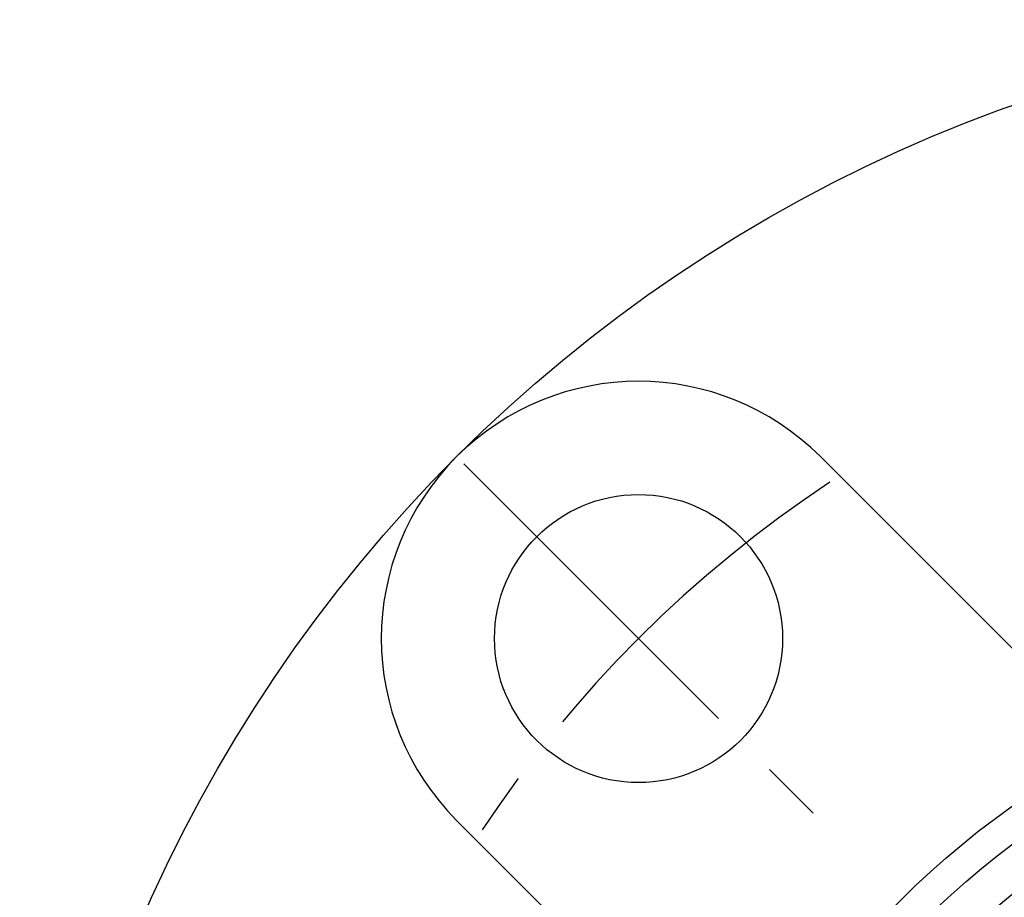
# Model space of a CAD drawing. Extents: x -78 to 159, y -77 to 159.
# Tile 3 of 8: x -73 to -25, y 30 to 73. Entities that reach past the tile are written whole.
import ezdxf

# ---------------------------------------------------------------- set-up
doc = ezdxf.new("R2010")
doc.units = 0
doc.header["$LTSCALE"] = 14
doc.linetypes.add('CENTER', pattern=[2, 1.25, -0.25, 0.25, -0.25])
doc.layers.get('0').update_dxf_attribs({"linetype": 'CONTINUOUS'})
doc.layers.add('CENTER', color=1, linetype='CENTER')

msp = doc.modelspace()

# ---------------------------------------------------------------- linework, layer by layer
for p, q in [((-33.588, 51.265), (-23.198, 40.876)), ((-51.265, 33.588), (-40.876, 23.198))]:
    msp.add_line(p, q)
for centre, radius in [((0, 0), 72.5), ((-42.426, 42.426), 7), ((0, 0), 42), ((0, 0), 40.5), ((0, 0), 38.597)]:
    msp.add_circle(centre, radius)
msp.add_arc((-42.426, 42.426), 12.5, 45, 225)
at = {"layer": 'CENTER'}
msp.add_line((-50.912, 50.912), (-33.941, 33.941), dxfattribs=at)
msp.add_arc((0, 0), 60, 123.52166, 146.47834, dxfattribs=at)

doc.saveas('drawing.dxf')
